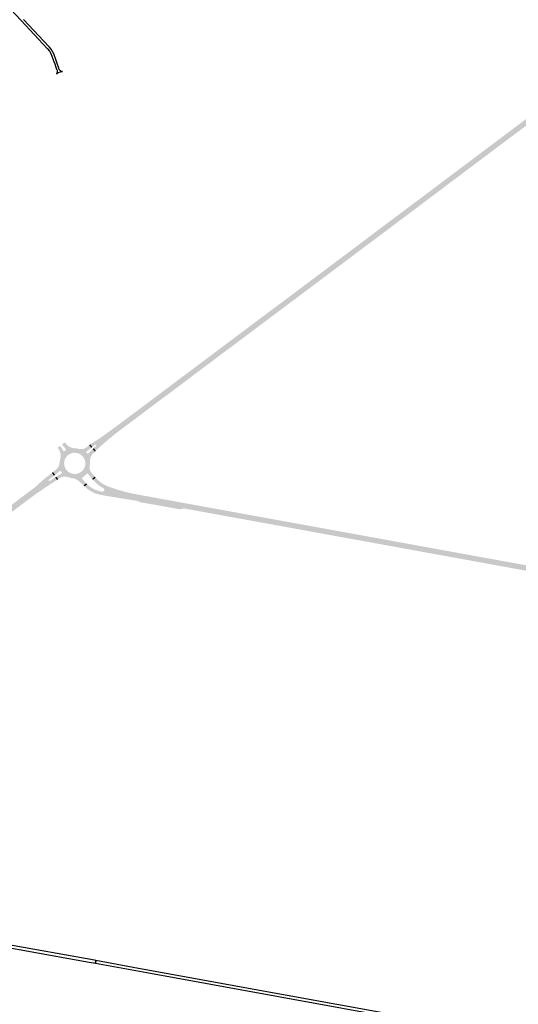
# Model space of a CAD drawing. Header units: metres. Extents: x 124582 to 143330, y 393481 to 406815.
# Tile 90 of 134: x 131401 to 132058, y 399050 to 400347. Entities that reach past the tile are written whole.
import ezdxf

# ---------------------------------------------------------------- set-up
doc = ezdxf.new("R2010")
doc.units = ezdxf.units.M
doc.header["$MEASUREMENT"] = 0
for name, color, linetype, lineweight in [('ir-ARC-asfalt-bestaande fietspaden-niet te inspecteren', 21, 'Continuous', 0), ('ir-ARC-asfalt-hoofdwegen-te inspecteren', 5, 'Continuous', 0), ('ir-ARC-beton-hoofdwegen-te inspecteren', 253, 'Continuous', 0), ('ir-ARC-fietspaden naastliggend- te inspecteren', 1, 'Continuous', 0)]:
    doc.layers.add(name, color=color, linetype=linetype, lineweight=lineweight)

msp = doc.modelspace()

# ---------------------------------------------------------------- hatches: boundary and pattern name
at = {"layer": 'ir-ARC-asfalt-hoofdwegen-te inspecteren', "linetype": 'Continuous', "lineweight": 13}
for points in [[(131903.205, 400085.184), (131900.812, 400088.362), (131957.123, 400130.6), (132043.626, 400195.576), (132042.74, 400196.738), (132043.327, 400197.207), (132071.663, 400218.445), (132072.903, 400219.378), (132073.786, 400218.199), (132076.181, 400215.004), (132047.41, 400193.459), (131978.078, 400141.35)], [(131728.214, 399953.931), (131725.841, 399957.097), (131773.13, 399992.541), (131822.168, 400029.326), (131868.87, 400064.434), (131867.934, 400065.521), (131869.33, 400066.622), (131897.721, 400087.89), (131899.915, 400089.511), (131900.812, 400088.362), (131903.205, 400085.184), (131902.772, 400084.859), (131823.344, 400025.209)], [(131501.847, 399779.322), (131498.848, 399782.586), (131501.821, 399785.561), (131501.998, 399786.225), (131501.718, 399786.853), (131501.104, 399787.164), (131500.432, 399787.02), (131497.214, 399784.374), (131494.322, 399787.452), (131498.338, 399790.27), (131504.13, 399793.74), (131506.071, 399795.012), (131508.269, 399796.567), (131509.307, 399796.87), (131511.096, 399797.551), (131514.111, 399798.952), (131524.185, 399806.1), (131559.416, 399832.429), (131629.64, 399884.997), (131698.045, 399936.296), (131697.031, 399937.434), (131697.761, 399937.983), (131723.218, 399957.131), (131724.945, 399958.32), (131725.841, 399957.097), (131728.214, 399953.931), (131711.896, 399941.705), (131569.532, 399834.998), (131526.636, 399802.78), (131520.554, 399798.021), (131516.098, 399794.247), (131513.883, 399792.136), (131511.89, 399789.816), (131509.647, 399786.554), (131507.767, 399784.83)], [(131258.6, 399599.173), (131254.002, 399605.303), (131254.49, 399605.63), (131343.51, 399672.35), (131420.849, 399730.512), (131431.475, 399739.971), (131436.081, 399743.827), (131440.782, 399747.566), (131443.947, 399750.025), (131446.585, 399746.352), (131439.882, 399741.067), (131439.561, 399740.449), (131439.715, 399739.771), (131440.272, 399739.353), (131440.967, 399739.394), (131448.29, 399743.954), (131450.64, 399740.714), (131440.601, 399734.298), (131426.915, 399725.019), (131422.047, 399721.673), (131419.401, 399719.7), (131416.525, 399717.646), (131391.3, 399698.73), (131367.91, 399681.17)]]:
    msp.add_hatch(color=5, dxfattribs=at).paths.add_polyline_path(points)
h = msp.add_hatch(color=5, dxfattribs=at)
h.paths.add_polyline_path([(131485.523, 399733.483), (131483.678, 399735.41), (131479.459, 399739.263), (131477.297, 399740.825), (131474.887, 399741.969), (131472.31, 399742.658), (131470.694, 399742.864), (131468.708, 399743.29), (131466.795, 399743.97), (131465.169, 399744.535), (131462.934, 399745.052), (131460.642, 399745.168), (131458.366, 399744.88), (131456.717, 399744.389), (131455.167, 399743.641), (131452.174, 399741.68), (131449.85, 399744.935), (131456.71, 399749.217), (131457.061, 399749.803), (131456.961, 399750.478), (131455.67, 399752.268), (131455.033, 399752.604), (131454.328, 399752.46), (131448.01, 399747.453), (131445.369, 399751.15), (131449.253, 399754.161), (131449.819, 399754.678), (131450.785, 399755.738), (131451.67, 399756.866), (131452.425, 399758.015), (131453.149, 399759.391), (131453.587, 399760.641), (131453.861, 399761.937), (131454.088, 399763.945), (131454.545, 399766.891), (131455.37, 399770.92), (131455.448, 399771.974), (131455.39, 399773.55), (131455.182, 399775.113), (131454.731, 399776.998), (131454.117, 399778.836), (131453.534, 399780.084), (131452.824, 399781.265), (131451.486, 399783.181), (131454.742, 399785.574), (131459.174, 399778.859), (131459.766, 399778.469), (131460.459, 399778.617), (131462.255, 399779.931), (131462.578, 399780.558), (131462.39, 399781.237), (131457.206, 399787.384), (131460.88, 399790.122), (131462.609, 399788.014), (131463.459, 399787.105), (131464.379, 399786.267), (131465.427, 399785.441), (131466.55, 399784.722), (131466.709, 399784.643), (131466.982, 399784.508), (131468.263, 399783.875), (131470.039, 399783.171), (131471.417, 399782.784), (131472.825, 399782.532), (131475.961, 399782.38), (131477.511, 399782.147), (131479.332, 399781.717), (131482.214, 399781.348), (131485.102, 399781.673), (131487.831, 399782.672), (131489.143, 399783.527), (131490.417, 399784.435), (131491.653, 399785.396), (131492.847, 399786.407), (131495.804, 399783.215), (131489.53, 399778.09), (131489.246, 399777.474), (131489.431, 399776.822), (131490.565, 399775.567), (131491.235, 399775.316), (131491.896, 399775.589), (131491.991, 399775.684), (131497.604, 399781.285), (131500.509, 399778.045), (131499.052, 399776.689), (131497.029, 399774.414), (131496.421, 399773.609), (131495.759, 399772.518), (131495.202, 399771.44), (131494.809, 399770.513), (131494.486, 399769.559), (131494.238, 399768.641), (131494.052, 399767.708), (131493.959, 399766.954), (131493.92, 399766.196), (131493.911, 399764.5), (131493.994, 399762.507), (131493.817, 399760.52), (131493.577, 399758.505), (131493.519, 399757.325), (131493.58, 399756.146), (131493.731, 399755.15), (131493.984, 399754.175), (131494.355, 399753.146), (131494.814, 399752.154), (131495.273, 399751.372), (131497.78, 399748.072), (131500.366, 399745.011), (131496.839, 399742.325), (131494.879, 399744.561), (131491.438, 399748.84), (131490.771, 399749.129), (131490.075, 399748.92), (131483.93, 399743.679), (131483.628, 399743.053), (131483.78, 399742.374), (131486.338, 399739.228), (131489.059, 399736.221)])
h.paths.add_polyline_path([(131472.636, 399748.64), (131469.673, 399749.259), (131466.913, 399750.5), (131464.484, 399752.307), (131462.502, 399754.594), (131461.143, 399757.034), (131460.298, 399759.696), (131460.001, 399762.473), (131460.347, 399765.652), (131461.408, 399768.668), (131463.129, 399771.364), (131465.418, 399773.596), (131466.45, 399774.339), (131469.381, 399775.763), (131472.562, 399776.472), (131475.82, 399776.428), (131478.98, 399775.632), (131481.791, 399774.183), (131484.205, 399772.14), (131486.1, 399769.608), (131487.345, 399766.788), (131487.943, 399763.765), (131487.865, 399760.683), (131487.114, 399757.694), (131485.727, 399754.941), (131483.772, 399752.559), (131481.342, 399750.662), (131478.61, 399749.359), (131475.662, 399748.674)], flags=16)
at = {"layer": 'ir-ARC-beton-hoofdwegen-te inspecteren', "linetype": 'Continuous', "lineweight": 13}
for points in [[(131555.844, 399713.156), (131550.641, 399714.03), (131516.711, 399719.563), (131508.617, 399720.982), (131504.428, 399721.921), (131500.373, 399723.331), (131496.505, 399725.194), (131494.464, 399726.356), (131491.2, 399728.462), (131488.173, 399730.897), (131486.799, 399732.167), (131490.316, 399734.918), (131492.112, 399733.395), (131493.988, 399731.972), (131496.01, 399730.608), (131498.101, 399729.353), (131500.04, 399728.331), (131502.033, 399727.42), (131503.601, 399726.829), (131505.204, 399726.34), (131509.614, 399725.283), (131510.869, 399725.329), (131512, 399725.877), (131512.815, 399726.833), (131512.89, 399727.996), (131512.467, 399729.081), (131511.624, 399729.886), (131507.478, 399732.447), (131503.606, 399735.405), (131500.046, 399738.732), (131498.03, 399740.953), (131501.581, 399743.683), (131503.76, 399741.324), (131504.989, 399740.168), (131507.719, 399737.84), (131509.236, 399736.694), (131510.959, 399735.564), (131512.742, 399734.531), (131514.517, 399733.648), (131516.329, 399732.844), (131518.084, 399732.119), (131519.858, 399731.441), (131523.92, 399730.009), (131527.904, 399728.733), (131534.805, 399726.662), (131542.298, 399724.635), (131546.703, 399723.561), (131551.578, 399722.556), (131554.329, 399722.036), (131557.36, 399721.418)], [(131775.789, 399674.47), (131619.73, 399702.873), (131617.822, 399703.145), (131615.899, 399703.019), (131614.043, 399702.5), (131612.608, 399702.03), (131610.771, 399702.363), (131578.66, 399708.2), (131578.29, 399708.19), (131558.857, 399711.645), (131558.117, 399712.774), (131555.844, 399713.156), (131557.36, 399721.418), (131582.986, 399716.744), (131597.719, 399714.059), (131609.963, 399711.828), (131666.587, 399701.509), (131679.114, 399699.226), (131714.008, 399692.867), (131722.325, 399691.36), (131765.532, 399683.493), (131767.507, 399683.134), (131777.051, 399681.397)], [(132033.96, 399627.481), (132007.053, 399632.378), (132000, 399633.662), (131795.716, 399670.843), (131775.789, 399674.47), (131777.051, 399681.397), (131788.147, 399679.377), (131796.986, 399677.77), (131807.015, 399675.946), (131831.597, 399671.475), (131833.582, 399671.114), (131849.798, 399668.164), (131851.78, 399667.803), (131855.218, 399667.178), (131865.28, 399665.33), (131866.17, 399665.24), (131889.667, 399660.907), (131890.14, 399660.82), (131916.006, 399656.1), (131926.961, 399654.115), (131931.761, 399653.267), (131967.824, 399646.658), (131972.765, 399645.752), (131974.764, 399645.417), (132008.315, 399639.312), (132021.448, 399636.922), (132023.439, 399636.56), (132035.223, 399634.415)], [(132185.337, 399599.928), (132033.96, 399627.481), (132035.223, 399634.415), (132055.876, 399630.656), (132057.863, 399630.296), (132102.52, 399622.17), (132119.466, 399619.086), (132124.893, 399618.097), (132126.879, 399617.738), (132146.493, 399614.169), (132150.281, 399613.48), (132157.531, 399612.16), (132159.615, 399611.792), (132160.305, 399611.67), (132161.538, 399611.445), (132186.604, 399606.875)]]:
    msp.add_hatch(color=252, dxfattribs=at).paths.add_polyline_path(points)
at = {"layer": 'ir-ARC-fietspaden naastliggend- te inspecteren', "linetype": 'Continuous', "lineweight": 30}
for points in [[(131904.164, 400083.91), (131903.205, 400085.184), (131978.078, 400141.35), (132047.41, 400193.459), (132076.181, 400215.004), (132077.109, 400213.766), (132074.48, 400211.775), (132056.879, 400198.608), (132051.881, 400194.843), (132039.785, 400185.807), (132039.598, 400185.651), (132023.194, 400173.356), (132021.883, 400172.359), (132021.524, 400172.091), (132012.887, 400165.6), (131994.957, 400152.114), (131993.957, 400151.392), (131978.417, 400139.699), (131976.135, 400138.015), (131959.982, 400125.896), (131944.437, 400114.145), (131928.619, 400102.257)], [(131900.812, 400088.362), (131899.915, 400089.511), (131900.858, 400090.197), (131912.094, 400098.656), (131930.207, 400112.231), (131935.173, 400115.909), (131947.899, 400125.526), (131961.261, 400135.566), (131963.461, 400137.255), (131972.156, 400143.756), (131973.647, 400144.909), (131985.236, 400153.585), (132013.968, 400175.186), (132028.686, 400186.263), (132042.74, 400196.738), (132043.626, 400195.576), (131957.123, 400130.6)], [(131729.131, 399952.708), (131728.214, 399953.931), (131823.344, 400025.209), (131902.772, 400084.859), (131903.205, 400085.184), (131904.164, 400083.91), (131867.372, 400056.307), (131851.835, 400044.706), (131834.506, 400031.667), (131818.027, 400019.302), (131816.959, 400018.52), (131796.101, 400002.862), (131784.269, 399993.978)], [(131725.841, 399957.097), (131724.945, 399958.32), (131735.885, 399966.54), (131755.298, 399981.03), (131767.349, 399990.075), (131776.903, 399997.191), (131777.065, 399997.325), (131793.036, 400009.251), (131806.428, 400019.359), (131807.482, 400020.109), (131830.903, 400037.753), (131831.482, 400038.163), (131849.989, 400052.073), (131867.934, 400065.521), (131868.87, 400064.434), (131822.168, 400029.326), (131773.13, 399992.541)], [(131509.647, 399786.554), (131511.89, 399789.816), (131513.883, 399792.136), (131516.098, 399794.247), (131520.554, 399798.021), (131526.636, 399802.78), (131569.532, 399834.998), (131711.896, 399941.705), (131728.214, 399953.931), (131729.131, 399952.708), (131701.121, 399931.743), (131664.587, 399904.375), (131654.006, 399896.422), (131637.994, 399884.436), (131637.698, 399884.233), (131622.978, 399873.148), (131608.537, 399862.307), (131560.817, 399826.6), (131545.525, 399815.13), (131529.666, 399803.198), (131527.863, 399801.822), (131526.163, 399800.453), (131518.055, 399793.754), (131516.914, 399792.762), (131514.126, 399790.49), (131510.721, 399787.539)], [(131508.269, 399796.567), (131514.31, 399800.842), (131515.909, 399802.063), (131522.421, 399806.726), (131525.316, 399808.818), (131541.566, 399820.923), (131556.855, 399832.346), (131586.594, 399854.616), (131593.087, 399859.524), (131604.309, 399867.965), (131605.122, 399868.555), (131606.189, 399869.358), (131617.075, 399877.517), (131618.82, 399878.805), (131637.82, 399893.051), (131640.437, 399895.037), (131641.512, 399895.843), (131652.216, 399903.86), (131665.45, 399913.777), (131680.309, 399924.885), (131692.182, 399933.796), (131697.031, 399937.434), (131698.045, 399936.296), (131629.64, 399884.997), (131559.416, 399832.429), (131524.185, 399806.1), (131514.111, 399798.952), (131511.096, 399797.551), (131509.307, 399796.87)]]:
    msp.add_hatch(color=1, dxfattribs=at).paths.add_polyline_path(points)

# ---------------------------------------------------------------- linework, layer by layer
at = {"layer": 'ir-ARC-asfalt-bestaande fietspaden-niet te inspecteren', "color": 11, "linetype": 'Continuous', "lineweight": 30, "flags": 128}
for points in [[(131335.789, 400417.953), (131403.475, 400345.69), (131437.783, 400309.202), (131438.24, 400308.686), (131440.593, 400305.677), (131442.504, 400302.369), (131443.933, 400298.827), (131446.601, 400291.702), (131447.619, 400288.706), (131449.017, 400284.594), (131449.916, 400281.95), (131450.104, 400282.031), (131450.775, 400280.482), (131450.944, 400278.803), (131450.595, 400277.151), (131449.761, 400275.684), (131452.231, 400277.302), (131455.023, 400278.265), (131457.965, 400278.513), (131456.181, 400278.91), (131454.635, 400279.884), (131453.506, 400281.32), (131452.925, 400283.053), (131453.095, 400283.114), (131451.025, 400289.085), (131449.591, 400293.22), (131446.266, 400301.954), (131444.847, 400305.083), (131443.049, 400308.01), (131440.898, 400310.689), (131440.494, 400311.186), (131433.498, 400318.65), (131406.641, 400347.101)], [(131330.2, 399135.16), (131466.113, 399110.568), (131493.13, 399105.68), (131501.24, 399104.21), (131501.866, 399107.661), (131499.84, 399108.03), (131381.94, 399129.33)], [(131945.32, 399027.04), (131753.72, 399061.8), (131557.95, 399097.449), (131501.866, 399107.661), (131501.24, 399104.21), (131568.955, 399091.875), (132000, 399013.356)]]:
    msp.add_lwpolyline(points, dxfattribs=at)
at = {"layer": 'ir-ARC-asfalt-hoofdwegen-te inspecteren', "color": 5, "linetype": 'Continuous', "lineweight": 13, "extrusion": (0, 0, -1)}
for points in [[(-131495.804, 399783.215), (-131497.214, 399784.374), (-131492.847, 399786.407), (-131494.322, 399787.452)], [(-131498.848, 399782.586), (-131497.604, 399781.285), (-131501.847, 399779.322), (-131500.509, 399778.045)], [(-131498.03, 399740.953), (-131501.581, 399743.683), (-131496.839, 399742.325), (-131500.366, 399745.011)], [(-131486.799, 399732.167), (-131490.316, 399734.918), (-131485.523, 399733.483), (-131489.059, 399736.221)]]:
    msp.add_solid(points, dxfattribs=at)
at = {"layer": 'ir-ARC-asfalt-hoofdwegen-te inspecteren', "color": 5, "linetype": 'Continuous', "lineweight": 13}
for points in [[(131448.01, 399747.453), (131445.369, 399751.15), (131446.585, 399746.352), (131443.947, 399750.025)], [(131452.174, 399741.68), (131449.85, 399744.935), (131450.64, 399740.714), (131448.29, 399743.954)]]:
    msp.add_solid(points, dxfattribs=at)

doc.saveas('drawing.dxf')
